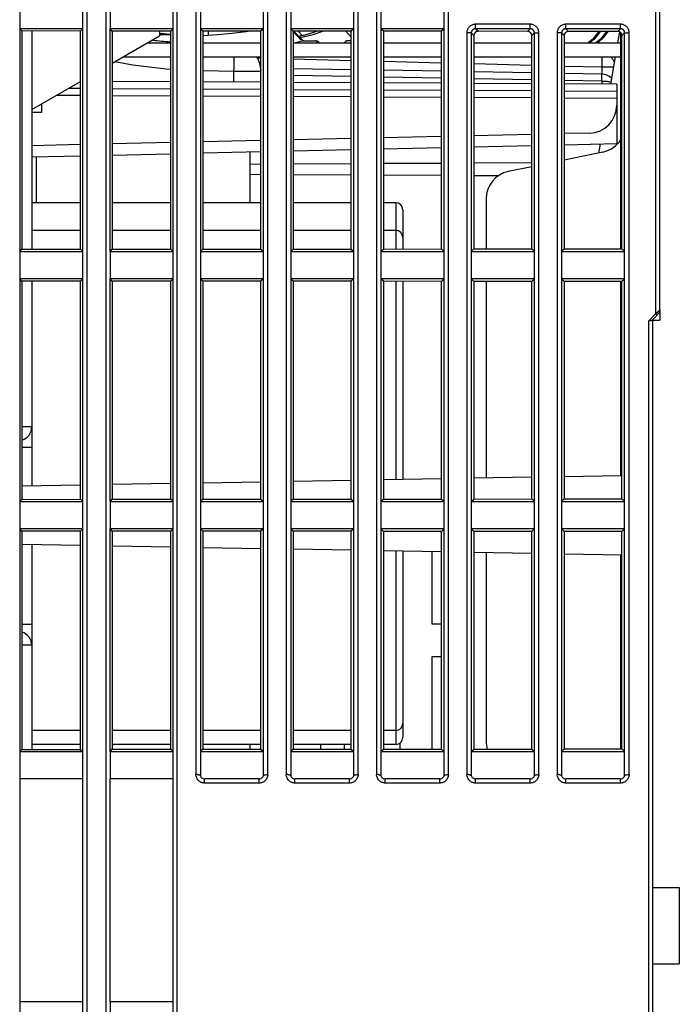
# Model space of a CAD drawing. Header units: millimetres. Extents: x -2013 to 423, y -990 to -169.
# Tile 17 of 50: x -399 to -352, y -819 to -748. Entities that reach past the tile are written whole.
import ezdxf

# ---------------------------------------------------------------- set-up
doc = ezdxf.new("R2010")
doc.units = ezdxf.units.MM
doc.header["$LTSCALE"] = 30.734
doc.layers.get('0').update_dxf_attribs({"linetype": 'CONTINUOUS'})
for name, color, linetype in [('02___PRT_ALL_AXES', 7, 'CONTINUOUS'), ('06___PRT_ALL_SURFS', 7, 'CONTINUOUS'), ('20_ALL_FEATURES', 7, 'CONTINUOUS'), ('ECAD_05010037', 7, 'CONTINUOUS'), ('ECAD_21040485', 7, 'CONTINUOUS')]:
    doc.layers.add(name, color=color, linetype=linetype)

msp = doc.modelspace()

# ---------------------------------------------------------------- linework, layer by layer
at = {"color": 7, "linetype": 'Continuous'}
for p, q in [((-353.414, -768.592), (-353.414, -664.244)), ((-393.282, -674.331), (-393.282, -856.426)), ((-388.145, -856.426), (-388.145, -674.331)), ((-386.809, -674.331), (-386.809, -802.057)), ((-381.619, -802.057), (-381.619, -674.331)), ((-380.309, -674.331), (-380.309, -802.057)), ((-375.119, -802.057), (-375.119, -674.331)), ((-373.809, -674.331), (-373.809, -802.057)), ((-368.619, -802.057), (-368.619, -674.331)), ((-386.481, -675.562), (-386.481, -802.127)), ((-381.946, -802.126), (-381.946, -675.562)), ((-379.981, -675.562), (-379.981, -802.127)), ((-375.446, -802.126), (-375.446, -675.562)), ((-373.481, -675.562), (-373.481, -802.127)), ((-368.946, -802.126), (-368.946, -675.562)), ((-399.481, -728.656), (-399.481, -820.093)), ((-394.946, -820.093), (-394.946, -728.656)), ((-394.619, -820.093), (-394.619, -728.656)), ((-353.714, -768.863), (-353.714, -735.763)), ((-392.982, -746.392), (-392.982, -748.357)), ((-388.445, -748.357), (-388.445, -746.392)), ((-399.322, -748.516), (-399.481, -748.357)), ((-394.946, -748.357), (-399.481, -748.357)), ((-394.946, -748.357), (-395.109, -748.52)), ((-392.983, -748.355), (-392.983, -764.394)), ((-392.817, -748.521), (-392.981, -748.357)), ((-388.446, -748.357), (-392.981, -748.357)), ((-388.446, -748.357), (-388.614, -748.525)), ((-388.444, -764.394), (-388.444, -748.355)), ((-386.312, -748.526), (-386.481, -748.357)), ((-381.946, -748.357), (-386.481, -748.357)), ((-381.946, -748.357), (-382.119, -748.529)), ((-379.807, -748.531), (-379.981, -748.357)), ((-375.446, -748.357), (-379.981, -748.357)), ((-375.446, -748.357), (-375.624, -748.534)), ((-373.302, -748.536), (-373.481, -748.357)), ((-368.946, -748.357), (-373.481, -748.357)), ((-368.946, -748.357), (-369.129, -748.539)), ((-366.682, -748.357), (-366.682, -748.03)), ((-362.745, -748.03), (-366.682, -748.03)), ((-366.498, -748.541), (-366.682, -748.357)), ((-362.745, -748.357), (-366.682, -748.357)), ((-362.745, -748.357), (-362.932, -748.544)), ((-362.745, -748.357), (-362.745, -748.03)), ((-360.182, -748.357), (-360.182, -748.03)), ((-356.245, -748.03), (-360.182, -748.03)), ((-360.182, -748.357), (-359.993, -748.546)), ((-356.245, -748.357), (-360.182, -748.357)), ((-356.437, -748.549), (-356.245, -748.357)), ((-356.245, -748.357), (-356.245, -748.03)), ((-399.322, -748.516), (-399.322, -764.233)), ((-395.109, -748.52), (-399.322, -748.516)), ((-398.614, -748.517), (-398.614, -764.232)), ((-395.109, -764.229), (-395.109, -748.52)), ((-392.817, -748.521), (-392.817, -764.228)), ((-388.614, -748.525), (-392.817, -748.521)), ((-392.817, -750.831), (-389.414, -748.875)), ((-389.403, -748.771), (-389.328, -748.779)), ((-389.402, -748.724), (-388.614, -748.786)), ((-388.614, -748.781), (-389.398, -748.708)), ((-389.328, -748.779), (-388.623, -748.803)), ((-388.614, -764.225), (-388.614, -748.525)), ((-386.312, -748.526), (-386.312, -764.223)), ((-382.119, -748.529), (-386.312, -748.526)), ((-386.306, -748.832), (-386.272, -748.831)), ((-385.914, -748.527), (-385.914, -748.812)), ((-382.119, -764.22), (-382.119, -748.529)), ((-379.807, -748.531), (-379.807, -764.218)), ((-375.624, -748.534), (-379.807, -748.531)), ((-379.807, -748.552), (-379.709, -748.66)), ((-379.402, -748.918), (-379.765, -748.531)), ((-379.149, -748.85), (-379.449, -748.532)), ((-379.363, -748.918), (-379.402, -748.918)), ((-379.363, -748.918), (-379.142, -749.154)), ((-379.142, -749.154), (-379.251, -749.154)), ((-376.019, -748.534), (-375.624, -748.956)), ((-375.718, -748.534), (-375.624, -748.635)), ((-375.624, -764.215), (-375.624, -748.534)), ((-373.302, -748.536), (-373.302, -764.213)), ((-369.129, -748.539), (-373.302, -748.536)), ((-369.129, -764.21), (-369.129, -748.539)), ((-367.309, -748.656), (-367.309, -802.057)), ((-366.981, -748.656), (-367.309, -748.656)), ((-366.981, -748.656), (-366.981, -802.127)), ((-366.981, -748.656), (-366.797, -748.84)), ((-366.797, -748.84), (-366.797, -764.208)), ((-362.932, -748.544), (-366.498, -748.541)), ((-362.446, -748.656), (-362.634, -748.843)), ((-362.634, -764.205), (-362.634, -748.843)), ((-362.446, -802.126), (-362.446, -748.656)), ((-362.446, -748.656), (-362.119, -748.656)), ((-362.119, -802.057), (-362.119, -748.656)), ((-360.809, -748.656), (-360.809, -802.057)), ((-360.481, -748.656), (-360.809, -748.656)), ((-360.481, -748.656), (-360.481, -802.127)), ((-360.481, -748.656), (-360.292, -748.845)), ((-360.292, -748.845), (-360.292, -764.203)), ((-356.437, -748.549), (-359.993, -748.546)), ((-356.317, -748.57), (-356.457, -749.375)), ((-356.214, -764.2), (-356.214, -748.653)), ((-355.946, -748.656), (-356.138, -748.848)), ((-356.138, -764.2), (-356.138, -748.848)), ((-355.946, -802.126), (-355.946, -748.656)), ((-355.946, -748.656), (-355.619, -748.656)), ((-355.619, -802.057), (-355.619, -748.656)), ((-390.283, -749.375), (-388.614, -749.375)), ((-386.312, -749.375), (-382.119, -749.375)), ((-379.807, -749.375), (-375.624, -749.375)), ((-379.738, -749.375), (-379.143, -749.217)), ((-379.087, -749.225), (-378.253, -749.225)), ((-378.089, -749.295), (-378.015, -749.375)), ((-378.089, -749.295), (-377.981, -749.295)), ((-377.981, -749.295), (-377.906, -749.375)), ((-375.624, -749.225), (-375.888, -749.225)), ((-373.302, -749.375), (-369.129, -749.375)), ((-366.797, -749.375), (-362.634, -749.375)), ((-360.292, -749.375), (-356.214, -749.375)), ((-357.79, -749.375), (-357.79, -749.275)), ((-392.022, -750.375), (-388.614, -750.375)), ((-386.312, -750.375), (-382.119, -750.375)), ((-382.119, -750.49), (-382.357, -750.483)), ((-379.807, -750.375), (-375.624, -750.375)), ((-375.624, -750.66), (-379.807, -750.55)), ((-373.302, -750.375), (-369.129, -750.375)), ((-366.797, -750.375), (-362.634, -750.375)), ((-360.292, -750.375), (-356.214, -750.375)), ((-356.63, -750.375), (-356.971, -752.34)), ((-375.624, -751.303), (-379.807, -751.23)), ((-369.129, -750.83), (-373.302, -750.72)), ((-362.634, -751), (-366.797, -750.891)), ((-357.596, -751.132), (-360.292, -751.061)), ((-357.591, -750.937), (-357.596, -751.132)), ((-357.596, -751.132), (-357.596, -751.618)), ((-356.78, -751.132), (-357.596, -751.132)), ((-384.061, -751.438), (-386.312, -751.379)), ((-384.061, -752.198), (-384.061, -751.438)), ((-382.119, -751.438), (-384.061, -751.438)), ((-375.624, -751.803), (-379.807, -751.73)), ((-369.129, -751.416), (-373.302, -751.343)), ((-369.129, -751.916), (-373.302, -751.844)), ((-362.634, -751.53), (-366.797, -751.457)), ((-362.634, -752.03), (-366.797, -751.957)), ((-357.596, -751.618), (-360.292, -751.571)), ((-357.588, -752.118), (-357.586, -751.988)), ((-357.586, -751.988), (-357.586, -751.868)), ((-398.614, -754.165), (-395.109, -752.149)), ((-395.955, -752.636), (-395.109, -752.64)), ((-388.614, -752.174), (-392.817, -752.152)), ((-392.817, -752.652), (-388.614, -752.674)), ((-382.119, -752.208), (-386.312, -752.186)), ((-386.312, -752.686), (-382.119, -752.708)), ((-375.624, -752.242), (-379.807, -752.22)), ((-379.807, -752.72), (-375.624, -752.742)), ((-369.129, -752.276), (-373.302, -752.254)), ((-362.634, -752.31), (-366.797, -752.288)), ((-357.588, -752.118), (-360.292, -752.071)), ((-356.514, -752.342), (-360.292, -752.322)), ((-357.588, -752.118), (-357.585, -752.19)), ((-356.514, -752.342), (-356.514, -753.865)), ((-396.816, -753.131), (-395.109, -753.14)), ((-392.817, -753.152), (-388.614, -753.174)), ((-386.312, -753.186), (-382.119, -753.208)), ((-379.807, -753.22), (-375.624, -753.242)), ((-373.302, -752.754), (-369.129, -752.776)), ((-373.302, -753.254), (-369.129, -753.276)), ((-366.797, -752.788), (-362.634, -752.81)), ((-366.797, -753.288), (-362.634, -753.31)), ((-360.292, -752.822), (-356.514, -752.842)), ((-360.292, -753.322), (-356.514, -753.342)), ((-356.514, -753.876), (-356.514, -756.62)), ((-375.624, -756.255), (-379.807, -756.35)), ((-369.129, -756.107), (-373.302, -756.202)), ((-362.634, -755.959), (-366.797, -756.054)), ((-358.468, -755.864), (-360.292, -755.906)), ((-395.109, -756.699), (-398.614, -756.779)), ((-388.614, -756.551), (-392.817, -756.647)), ((-382.119, -756.403), (-386.312, -756.499)), ((-373.302, -757.002), (-369.129, -756.907)), ((-366.797, -756.854), (-362.634, -756.759)), ((-360.292, -756.706), (-356.514, -756.62)), ((-357.718, -756.647), (-357.831, -757.297)), ((-398.614, -757.579), (-395.109, -757.499)), ((-398.291, -757.572), (-398.291, -760.88)), ((-392.817, -757.447), (-388.614, -757.351)), ((-386.312, -757.299), (-382.119, -757.203)), ((-382.914, -757.221), (-382.914, -760.88)), ((-379.807, -757.151), (-375.624, -757.055)), ((-357.51, -757.231), (-360.292, -757.804)), ((-382.119, -758.112), (-382.914, -758.116)), ((-375.624, -758.078), (-379.807, -758.1)), ((-369.129, -758.044), (-373.302, -758.066)), ((-362.634, -758.01), (-366.797, -758.032)), ((-362.634, -758.287), (-364.318, -758.634)), ((-382.914, -758.833), (-382.119, -758.837)), ((-379.807, -758.849), (-375.624, -758.871)), ((-373.302, -758.883), (-369.129, -758.905)), ((-366.797, -758.918), (-365.011, -758.927)), ((-365.914, -760.593), (-365.914, -764.207)), ((-399.481, -764.392), (-399.322, -764.233)), ((-399.481, -764.392), (-394.946, -764.392)), ((-399.322, -764.233), (-395.109, -764.229)), ((-395.109, -764.229), (-394.946, -764.392)), ((-392.982, -764.392), (-392.982, -766.357)), ((-392.981, -764.392), (-392.817, -764.228)), ((-392.981, -764.392), (-388.446, -764.392)), ((-392.817, -764.228), (-388.614, -764.225)), ((-388.614, -764.225), (-388.446, -764.392)), ((-388.445, -766.357), (-388.445, -764.392)), ((-386.481, -764.392), (-386.312, -764.223)), ((-386.481, -764.392), (-381.946, -764.392)), ((-386.312, -764.223), (-382.119, -764.22)), ((-382.119, -764.22), (-381.946, -764.392)), ((-379.981, -764.392), (-379.807, -764.218)), ((-379.981, -764.392), (-375.446, -764.392)), ((-379.807, -764.218), (-375.624, -764.215)), ((-375.624, -764.215), (-375.446, -764.392)), ((-373.481, -764.392), (-373.302, -764.213)), ((-373.481, -764.392), (-368.946, -764.392)), ((-373.302, -764.213), (-369.129, -764.21)), ((-369.129, -764.21), (-368.946, -764.392)), ((-366.797, -764.208), (-366.981, -764.392)), ((-366.981, -764.392), (-362.446, -764.392)), ((-366.797, -764.208), (-362.634, -764.205)), ((-362.446, -764.392), (-362.634, -764.205)), ((-360.292, -764.203), (-360.481, -764.392)), ((-360.481, -764.392), (-355.946, -764.392)), ((-360.292, -764.203), (-356.138, -764.2)), ((-355.946, -764.392), (-356.138, -764.2)), ((-399.322, -766.516), (-399.481, -766.357)), ((-394.946, -766.357), (-399.481, -766.357)), ((-399.322, -766.516), (-399.322, -782.233)), ((-395.109, -766.52), (-399.322, -766.516)), ((-398.614, -766.517), (-398.614, -781.273)), ((-394.946, -766.357), (-395.109, -766.52)), ((-395.109, -782.229), (-395.109, -766.52)), ((-392.983, -766.355), (-392.983, -782.394)), ((-392.817, -766.521), (-392.981, -766.357)), ((-388.446, -766.357), (-392.981, -766.357)), ((-392.817, -766.521), (-392.817, -782.228)), ((-388.614, -766.525), (-392.817, -766.521)), ((-388.446, -766.357), (-388.614, -766.525)), ((-388.614, -782.225), (-388.614, -766.525)), ((-388.444, -782.394), (-388.444, -766.355)), ((-386.312, -766.526), (-386.481, -766.357)), ((-381.946, -766.357), (-386.481, -766.357)), ((-386.312, -766.526), (-386.312, -782.223)), ((-382.119, -766.529), (-386.312, -766.526)), ((-381.946, -766.357), (-382.119, -766.529)), ((-382.119, -782.22), (-382.119, -766.529)), ((-379.807, -766.531), (-379.981, -766.357)), ((-375.446, -766.357), (-379.981, -766.357)), ((-379.807, -766.531), (-379.807, -782.218)), ((-375.624, -766.534), (-379.807, -766.531)), ((-375.446, -766.357), (-375.624, -766.534)), ((-375.624, -782.215), (-375.624, -766.534)), ((-373.302, -766.536), (-373.481, -766.357)), ((-368.946, -766.357), (-373.481, -766.357)), ((-373.302, -766.536), (-373.302, -782.213)), ((-369.129, -766.539), (-373.302, -766.536)), ((-368.946, -766.357), (-369.129, -766.539)), ((-369.129, -782.21), (-369.129, -766.539)), ((-362.446, -766.357), (-366.981, -766.357)), ((-366.797, -766.541), (-366.981, -766.357)), ((-366.797, -766.541), (-366.797, -782.208)), ((-362.634, -766.544), (-366.797, -766.541)), ((-365.914, -766.542), (-365.914, -780.703)), ((-362.446, -766.357), (-362.634, -766.544)), ((-362.634, -782.205), (-362.634, -766.544)), ((-355.946, -766.357), (-360.481, -766.357)), ((-360.292, -766.546), (-360.481, -766.357)), ((-360.292, -766.546), (-360.292, -782.203)), ((-356.138, -766.549), (-360.292, -766.546)), ((-356.214, -780.528), (-356.214, -766.549)), ((-355.946, -766.357), (-356.138, -766.549)), ((-356.138, -782.2), (-356.138, -766.549)), ((-353.714, -768.863), (-354.214, -769.386)), ((-353.607, -768.966), (-353.955, -769.33)), ((-353.632, -768.795), (-353.714, -768.863)), ((-353.607, -768.966), (-353.714, -768.863)), ((-353.428, -768.687), (-353.419, -768.646)), ((-354.175, -769.385), (-354.214, -769.386)), ((-354.214, -867.375), (-354.214, -769.386)), ((-353.914, -886.575), (-353.914, -769.337)), ((-398.614, -777.008), (-399.322, -777.008)), ((-398.614, -778.507), (-399.322, -778.507)), ((-388.614, -781.099), (-392.817, -781.172)), ((-382.119, -780.986), (-386.312, -781.059)), ((-375.624, -780.872), (-379.807, -780.945)), ((-369.129, -780.759), (-373.302, -780.832)), ((-362.634, -780.645), (-366.797, -780.718)), ((-356.138, -780.532), (-360.292, -780.605)), ((-395.109, -781.212), (-399.322, -781.286)), ((-399.481, -782.392), (-399.322, -782.233)), ((-399.481, -782.392), (-394.946, -782.392)), ((-399.322, -782.233), (-395.109, -782.229)), ((-395.109, -782.229), (-394.946, -782.392)), ((-392.982, -782.392), (-392.982, -784.357)), ((-392.981, -782.392), (-392.817, -782.228)), ((-392.981, -782.392), (-388.446, -782.392)), ((-392.817, -782.228), (-388.614, -782.225)), ((-388.614, -782.225), (-388.446, -782.392)), ((-388.445, -784.357), (-388.445, -782.392)), ((-386.481, -782.392), (-386.312, -782.223)), ((-386.481, -782.392), (-381.946, -782.392)), ((-386.312, -782.223), (-382.119, -782.22)), ((-382.119, -782.22), (-381.946, -782.392)), ((-379.981, -782.392), (-379.807, -782.218)), ((-379.981, -782.392), (-375.446, -782.392)), ((-379.807, -782.218), (-375.624, -782.215)), ((-375.624, -782.215), (-375.446, -782.392)), ((-373.481, -782.392), (-373.302, -782.213)), ((-373.481, -782.392), (-368.946, -782.392)), ((-373.302, -782.213), (-369.129, -782.21)), ((-369.129, -782.21), (-368.946, -782.392)), ((-366.981, -782.392), (-366.797, -782.208)), ((-366.981, -782.392), (-362.446, -782.392)), ((-366.797, -782.208), (-362.634, -782.205)), ((-362.634, -782.205), (-362.446, -782.392)), ((-360.481, -782.392), (-360.292, -782.203)), ((-360.481, -782.392), (-355.946, -782.392)), ((-360.292, -782.203), (-356.138, -782.2)), ((-356.138, -782.2), (-355.946, -782.392)), ((-399.322, -784.516), (-399.481, -784.357)), ((-394.946, -784.357), (-399.481, -784.357)), ((-399.322, -784.516), (-399.322, -800.233)), ((-395.109, -784.52), (-399.322, -784.516)), ((-394.946, -784.357), (-395.109, -784.52)), ((-395.109, -800.229), (-395.109, -784.52)), ((-392.983, -784.355), (-392.983, -800.394)), ((-392.817, -784.521), (-392.981, -784.357)), ((-388.446, -784.357), (-392.981, -784.357)), ((-392.817, -784.521), (-392.817, -800.228)), ((-388.614, -784.525), (-392.817, -784.521)), ((-388.446, -784.357), (-388.614, -784.525)), ((-388.614, -800.225), (-388.614, -784.525)), ((-388.444, -800.394), (-388.444, -784.355)), ((-386.312, -784.526), (-386.481, -784.357)), ((-381.946, -784.357), (-386.481, -784.357)), ((-386.312, -784.526), (-386.312, -800.223)), ((-382.119, -784.529), (-386.312, -784.526)), ((-381.946, -784.357), (-382.119, -784.529)), ((-382.119, -800.22), (-382.119, -784.529)), ((-379.807, -784.531), (-379.981, -784.357)), ((-375.446, -784.357), (-379.981, -784.357)), ((-379.807, -784.531), (-379.807, -800.218)), ((-375.624, -784.534), (-379.807, -784.531)), ((-375.446, -784.357), (-375.624, -784.534)), ((-375.624, -800.215), (-375.624, -784.534)), ((-373.302, -784.536), (-373.481, -784.357)), ((-368.946, -784.357), (-373.481, -784.357)), ((-373.302, -784.536), (-373.302, -800.213)), ((-369.129, -784.539), (-373.302, -784.536)), ((-368.946, -784.357), (-369.129, -784.539)), ((-369.129, -800.21), (-369.129, -784.539)), ((-362.446, -784.357), (-366.981, -784.357)), ((-366.797, -784.541), (-366.981, -784.357)), ((-366.797, -784.541), (-366.797, -800.208)), ((-362.634, -784.544), (-366.797, -784.541)), ((-362.446, -784.357), (-362.634, -784.544)), ((-362.634, -800.205), (-362.634, -784.544)), ((-355.946, -784.357), (-360.481, -784.357)), ((-360.292, -784.546), (-360.481, -784.357)), ((-360.292, -784.546), (-360.292, -800.203)), ((-356.138, -784.549), (-360.292, -784.546)), ((-355.946, -784.357), (-356.138, -784.549)), ((-356.138, -800.2), (-356.138, -784.549)), ((-399.322, -785.463), (-395.109, -785.537)), ((-398.614, -785.476), (-398.614, -800.232)), ((-392.817, -785.577), (-388.614, -785.65)), ((-386.312, -785.69), (-382.119, -785.764)), ((-379.807, -785.804), (-375.624, -785.877)), ((-373.302, -785.917), (-369.129, -785.99)), ((-369.799, -791.21), (-369.799, -785.979)), ((-366.797, -786.031), (-362.634, -786.104)), ((-365.914, -786.046), (-365.914, -799.638)), ((-360.292, -786.145), (-356.138, -786.217)), ((-356.214, -800.2), (-356.214, -786.221)), ((-398.614, -791.243), (-399.322, -791.243)), ((-369.129, -791.21), (-369.799, -791.21)), ((-398.614, -792.742), (-399.322, -792.742)), ((-369.799, -800.21), (-369.799, -793.539)), ((-369.799, -793.539), (-369.129, -793.539)), ((-399.481, -800.392), (-399.322, -800.233)), ((-399.322, -800.233), (-395.109, -800.229)), ((-395.109, -800.229), (-394.946, -800.392)), ((-392.981, -800.392), (-392.817, -800.228)), ((-392.817, -800.228), (-388.614, -800.225)), ((-388.614, -800.225), (-388.446, -800.392)), ((-386.481, -800.392), (-386.312, -800.223)), ((-386.312, -800.223), (-382.119, -800.22)), ((-382.914, -799.875), (-382.914, -800.22)), ((-382.119, -800.22), (-381.946, -800.392)), ((-379.981, -800.392), (-379.807, -800.218)), ((-379.807, -800.218), (-375.624, -800.215)), ((-377.805, -800.216), (-377.805, -799.875)), ((-376.123, -799.875), (-376.123, -800.215)), ((-375.624, -800.215), (-375.446, -800.392)), ((-373.481, -800.392), (-373.302, -800.213)), ((-373.302, -800.213), (-369.129, -800.21)), ((-372.126, -799.783), (-372.126, -800.212)), ((-369.129, -800.21), (-368.946, -800.392)), ((-366.981, -800.392), (-366.797, -800.208)), ((-366.797, -800.208), (-362.634, -800.205)), ((-362.634, -800.205), (-362.446, -800.392)), ((-360.481, -800.392), (-360.292, -800.203)), ((-360.292, -800.203), (-356.138, -800.2)), ((-356.138, -800.2), (-355.946, -800.392)), ((-399.481, -800.392), (-394.946, -800.392)), ((-392.982, -800.392), (-392.982, -802.357)), ((-392.981, -800.392), (-388.446, -800.392)), ((-388.445, -802.357), (-388.445, -800.392)), ((-386.481, -800.392), (-381.946, -800.392)), ((-379.981, -800.392), (-375.446, -800.392)), ((-373.481, -800.392), (-368.946, -800.392)), ((-366.981, -800.392), (-362.446, -800.392)), ((-360.481, -800.392), (-355.946, -800.392)), ((-399.481, -802.357), (-399.464, -802.375)), ((-394.946, -802.357), (-399.481, -802.357)), ((-394.946, -802.357), (-394.964, -802.375)), ((-392.983, -802.355), (-392.983, -818.394)), ((-392.983, -802.355), (-392.964, -802.375)), ((-388.446, -802.357), (-392.981, -802.357)), ((-388.446, -802.357), (-388.464, -802.375)), ((-388.444, -818.394), (-388.444, -802.355)), ((-386.798, -802.108), (-386.809, -802.057)), ((-386.24, -802.35), (-386.181, -802.357)), ((-386.181, -802.657), (-386.181, -802.357)), ((-382.247, -802.357), (-386.181, -802.357)), ((-382.247, -802.357), (-382.169, -802.345)), ((-382.247, -802.657), (-382.247, -802.357)), ((-381.969, -802.183), (-381.946, -802.126)), ((-381.932, -802.111), (-381.946, -802.126)), ((-380.298, -802.108), (-380.309, -802.057)), ((-379.74, -802.35), (-379.681, -802.357)), ((-379.681, -802.657), (-379.681, -802.357)), ((-375.747, -802.357), (-379.681, -802.357)), ((-375.747, -802.357), (-375.669, -802.345)), ((-375.747, -802.657), (-375.747, -802.357)), ((-375.469, -802.183), (-375.446, -802.126)), ((-375.432, -802.111), (-375.446, -802.126)), ((-373.798, -802.108), (-373.809, -802.057)), ((-373.24, -802.35), (-373.181, -802.357)), ((-373.181, -802.657), (-373.181, -802.357)), ((-369.247, -802.357), (-373.181, -802.357)), ((-369.247, -802.357), (-369.169, -802.345)), ((-369.247, -802.657), (-369.247, -802.357)), ((-368.969, -802.183), (-368.946, -802.126)), ((-368.932, -802.111), (-368.946, -802.126)), ((-367.298, -802.108), (-367.309, -802.057)), ((-366.74, -802.35), (-366.681, -802.357)), ((-366.681, -802.657), (-366.681, -802.357)), ((-362.747, -802.357), (-366.681, -802.357)), ((-362.747, -802.357), (-362.669, -802.345)), ((-362.747, -802.657), (-362.747, -802.357)), ((-362.469, -802.183), (-362.446, -802.126)), ((-362.432, -802.111), (-362.446, -802.126)), ((-360.798, -802.108), (-360.809, -802.057)), ((-360.24, -802.35), (-360.181, -802.357)), ((-356.247, -802.357), (-360.181, -802.357)), ((-360.181, -802.657), (-360.181, -802.357)), ((-356.247, -802.357), (-356.169, -802.345)), ((-356.247, -802.657), (-356.247, -802.357)), ((-355.969, -802.183), (-355.946, -802.126)), ((-355.932, -802.111), (-355.946, -802.126)), ((-382.247, -802.657), (-386.181, -802.657)), ((-375.747, -802.657), (-379.681, -802.657)), ((-369.247, -802.657), (-373.181, -802.657)), ((-362.747, -802.657), (-366.681, -802.657)), ((-356.247, -802.657), (-360.181, -802.657)), ((-399.481, -818.392), (-399.464, -818.375)), ((-399.481, -818.392), (-394.946, -818.392)), ((-394.946, -818.392), (-394.964, -818.375)), ((-392.982, -818.392), (-392.982, -820.357)), ((-392.981, -818.392), (-392.964, -818.375)), ((-392.981, -818.392), (-388.446, -818.392)), ((-388.444, -818.394), (-388.464, -818.375)), ((-388.445, -820.357), (-388.445, -818.392))]:
    msp.add_line(p, q, dxfattribs=at)
for points in [[(-366.682, -748.03), (-366.731, -748.031), (-366.782, -748.038), (-366.835, -748.048), (-366.889, -748.065), (-366.946, -748.088), (-367, -748.116), (-367.052, -748.15), (-367.098, -748.187), (-367.137, -748.225), (-367.171, -748.264), (-367.2, -748.303), (-367.225, -748.343), (-367.247, -748.385), (-367.266, -748.43), (-367.283, -748.478), (-367.296, -748.53), (-367.304, -748.59), (-367.309, -748.656)], [(-366.73, -748.36), (-366.756, -748.365), (-366.782, -748.373), (-366.809, -748.384), (-366.835, -748.397), (-366.86, -748.413), (-366.882, -748.431), (-366.901, -748.449), (-366.917, -748.468), (-366.93, -748.487), (-366.942, -748.506), (-366.953, -748.526), (-366.962, -748.547), (-366.969, -748.57), (-366.976, -748.596), (-366.98, -748.624), (-366.981, -748.656)], [(-366.682, -748.357), (-366.706, -748.358), (-366.73, -748.36)], [(-362.119, -748.656), (-362.12, -748.607), (-362.127, -748.556), (-362.138, -748.503), (-362.154, -748.449), (-362.177, -748.393), (-362.205, -748.338), (-362.239, -748.287), (-362.276, -748.24), (-362.314, -748.201), (-362.353, -748.167), (-362.392, -748.138), (-362.433, -748.113), (-362.474, -748.091), (-362.519, -748.072), (-362.567, -748.055), (-362.62, -748.042), (-362.679, -748.034), (-362.745, -748.03)], [(-362.45, -748.608), (-362.455, -748.582), (-362.462, -748.556), (-362.473, -748.529), (-362.487, -748.503), (-362.502, -748.479), (-362.52, -748.457), (-362.538, -748.438), (-362.557, -748.421), (-362.576, -748.408), (-362.595, -748.396), (-362.615, -748.385), (-362.636, -748.376), (-362.659, -748.369), (-362.685, -748.363), (-362.713, -748.358), (-362.745, -748.357)], [(-360.182, -748.03), (-360.231, -748.031), (-360.282, -748.038), (-360.335, -748.048), (-360.389, -748.065), (-360.446, -748.088), (-360.5, -748.116), (-360.552, -748.15), (-360.598, -748.187), (-360.637, -748.225), (-360.671, -748.264), (-360.7, -748.303), (-360.725, -748.343), (-360.747, -748.385), (-360.766, -748.43), (-360.783, -748.478), (-360.796, -748.53), (-360.804, -748.59), (-360.809, -748.656)], [(-360.23, -748.36), (-360.256, -748.365), (-360.282, -748.373), (-360.309, -748.384), (-360.335, -748.397), (-360.36, -748.413), (-360.382, -748.431), (-360.401, -748.449), (-360.417, -748.468), (-360.43, -748.487), (-360.442, -748.506), (-360.453, -748.526), (-360.462, -748.547), (-360.469, -748.57), (-360.476, -748.596), (-360.48, -748.624), (-360.481, -748.656)], [(-360.182, -748.357), (-360.206, -748.358), (-360.23, -748.36)], [(-355.619, -748.656), (-355.62, -748.607), (-355.627, -748.556), (-355.638, -748.503), (-355.654, -748.449), (-355.677, -748.393), (-355.705, -748.338), (-355.739, -748.287), (-355.776, -748.24), (-355.814, -748.201), (-355.853, -748.167), (-355.892, -748.138), (-355.933, -748.113), (-355.974, -748.091), (-356.019, -748.072), (-356.067, -748.055), (-356.12, -748.042), (-356.179, -748.034), (-356.245, -748.03)], [(-355.95, -748.608), (-355.955, -748.582), (-355.962, -748.556), (-355.973, -748.529), (-355.987, -748.503), (-356.002, -748.479), (-356.02, -748.457), (-356.038, -748.438), (-356.057, -748.421), (-356.076, -748.408), (-356.095, -748.396), (-356.115, -748.385), (-356.136, -748.376), (-356.159, -748.369), (-356.185, -748.363), (-356.213, -748.358), (-356.245, -748.357)], [(-386.272, -748.831), (-385.237, -748.775), (-384.205, -748.682), (-383.178, -748.552), (-383.032, -748.529)], [(-379.709, -748.66), (-379.611, -748.766), (-379.517, -748.868)], [(-379.517, -748.868), (-379.425, -748.967), (-379.336, -749.062), (-379.251, -749.154)], [(-379.149, -748.85), (-379.2, -748.865), (-379.246, -748.877), (-379.29, -748.889), (-379.328, -748.9), (-379.359, -748.908), (-379.382, -748.914), (-379.396, -748.917), (-379.402, -748.918)], [(-379.289, -748.997), (-378.357, -748.759), (-377.677, -748.533)], [(-379.149, -748.85), (-378.7, -748.72), (-378.252, -748.583), (-378.098, -748.533)], [(-379.142, -749.154), (-379.12, -749.174), (-379.095, -749.192), (-379.068, -749.206), (-379.039, -749.216), (-379.009, -749.222)], [(-362.446, -748.656), (-362.447, -748.632), (-362.45, -748.608)], [(-357.82, -748.548), (-357.989, -748.801), (-358.248, -749.096), (-358.543, -749.354), (-358.573, -749.375)], [(-357.712, -748.548), (-357.881, -748.801), (-358.139, -749.096), (-358.434, -749.354), (-358.465, -749.375)], [(-357.263, -748.548), (-357.276, -748.571), (-357.47, -748.845), (-357.694, -749.096), (-357.945, -749.32), (-358.022, -749.375)], [(-357.159, -748.549), (-357.327, -748.801), (-357.586, -749.096), (-357.881, -749.354), (-357.911, -749.375)], [(-355.946, -748.656), (-355.947, -748.632), (-355.95, -748.608)], [(-379.087, -749.225), (-379.102, -749.224), (-379.117, -749.223), (-379.13, -749.22), (-379.143, -749.217)], [(-378.089, -749.295), (-378.112, -749.275), (-378.137, -749.257), (-378.164, -749.243), (-378.193, -749.233), (-378.223, -749.227), (-378.253, -749.225)], [(-378.145, -749.225), (-378.114, -749.227), (-378.084, -749.233)], [(-378.084, -749.233), (-378.055, -749.243), (-378.028, -749.257), (-378.003, -749.275), (-377.981, -749.295)], [(-375.888, -749.225), (-375.931, -749.229), (-375.972, -749.241), (-376.011, -749.261), (-376.045, -749.288), (-376.073, -749.322), (-376.094, -749.36), (-376.099, -749.375)], [(-384.061, -751.438), (-384.054, -751.132), (-384.048, -750.83), (-384.043, -750.541), (-384.042, -750.375)], [(-357.583, -750.375), (-357.583, -750.425), (-357.585, -750.576), (-357.588, -750.749), (-357.591, -750.937)], [(-388.614, -751.288), (-388.931, -751.275), (-391.346, -750.987), (-392.637, -750.728)], [(-357.586, -751.868), (-357.587, -751.764), (-357.59, -751.685), (-357.593, -751.635), (-357.596, -751.618)], [(-357.588, -752.118), (-357.491, -752.12), (-357.399, -752.124), (-357.312, -752.13), (-357.231, -752.139)], [(-357.585, -752.19), (-357.584, -752.264), (-357.583, -752.336)], [(-357.231, -752.139), (-357.157, -752.15), (-357.088, -752.163), (-357.025, -752.178), (-356.969, -752.195)], [(-353.414, -768.592), (-353.424, -768.611), (-353.453, -768.641), (-353.498, -768.683), (-353.559, -768.736), (-353.632, -768.795)], [(-353.607, -768.966), (-353.597, -768.955), (-353.56, -768.912), (-353.525, -768.867), (-353.492, -768.821), (-353.466, -768.779), (-353.444, -768.735), (-353.428, -768.687)], [(-353.419, -768.646), (-353.415, -768.62), (-353.414, -768.592)], [(-353.955, -769.33), (-353.957, -769.332), (-353.967, -769.341), (-353.978, -769.348), (-353.99, -769.355), (-354.003, -769.361), (-354.017, -769.366), (-354.032, -769.37), (-354.048, -769.373), (-354.064, -769.376), (-354.082, -769.379), (-354.1, -769.38), (-354.118, -769.382), (-354.137, -769.383), (-354.156, -769.384), (-354.175, -769.385)], [(-386.5, -802.107), (-386.517, -802.1), (-386.537, -802.094), (-386.56, -802.088), (-386.585, -802.083), (-386.611, -802.075), (-386.637, -802.066), (-386.662, -802.058), (-386.688, -802.05), (-386.716, -802.048), (-386.744, -802.048), (-386.776, -802.051), (-386.809, -802.057)], [(-386.474, -802.581), (-386.525, -802.549), (-386.574, -802.511), (-386.622, -802.465), (-386.666, -802.413), (-386.705, -802.353), (-386.739, -802.29), (-386.764, -802.226), (-386.783, -802.164), (-386.798, -802.108)], [(-386.481, -802.127), (-386.488, -802.116), (-386.5, -802.107)], [(-386.481, -802.127), (-386.464, -802.169), (-386.442, -802.209), (-386.414, -802.247), (-386.381, -802.281), (-386.34, -802.312), (-386.293, -802.335), (-386.24, -802.35)], [(-381.619, -802.057), (-381.625, -802.085), (-381.631, -802.113), (-381.638, -802.141), (-381.645, -802.168), (-381.654, -802.197), (-381.663, -802.225), (-381.674, -802.254), (-381.686, -802.283), (-381.699, -802.311), (-381.713, -802.338), (-381.728, -802.364), (-381.745, -802.39), (-381.764, -802.416), (-381.784, -802.441), (-381.806, -802.466), (-381.83, -802.49), (-381.857, -802.514), (-381.887, -802.538), (-381.92, -802.56), (-381.956, -802.582), (-381.995, -802.602), (-382.039, -802.62), (-382.086, -802.635), (-382.136, -802.647), (-382.19, -802.654), (-382.247, -802.657)], [(-382.169, -802.345), (-382.102, -802.32), (-382.047, -802.282), (-382.003, -802.234), (-381.969, -802.183)], [(-381.677, -802.061), (-381.746, -802.07), (-381.809, -802.079), (-381.862, -802.088), (-381.904, -802.098), (-381.932, -802.111)], [(-381.619, -802.055), (-381.632, -802.061), (-381.647, -802.065), (-381.661, -802.065), (-381.677, -802.061)], [(-380.085, -802.083), (-380.111, -802.075), (-380.137, -802.066), (-380.163, -802.057), (-380.189, -802.05), (-380.216, -802.048), (-380.245, -802.048), (-380.276, -802.051), (-380.309, -802.057)], [(-379.974, -802.581), (-380.025, -802.549), (-380.074, -802.511), (-380.122, -802.465), (-380.166, -802.413), (-380.205, -802.353), (-380.239, -802.29), (-380.264, -802.226), (-380.283, -802.164), (-380.298, -802.108)], [(-380, -802.107), (-380.017, -802.1), (-380.037, -802.094), (-380.085, -802.083)], [(-379.981, -802.127), (-379.988, -802.116), (-380, -802.107)], [(-379.981, -802.127), (-379.964, -802.169), (-379.942, -802.209), (-379.914, -802.247), (-379.881, -802.281), (-379.84, -802.312), (-379.793, -802.335), (-379.74, -802.35)], [(-375.119, -802.057), (-375.125, -802.085), (-375.131, -802.113), (-375.138, -802.141), (-375.145, -802.168), (-375.154, -802.197), (-375.163, -802.225), (-375.174, -802.254), (-375.186, -802.283), (-375.199, -802.311), (-375.213, -802.338), (-375.228, -802.364), (-375.245, -802.39), (-375.264, -802.416), (-375.284, -802.441), (-375.306, -802.466), (-375.33, -802.49), (-375.357, -802.514), (-375.387, -802.538), (-375.42, -802.56), (-375.456, -802.582), (-375.495, -802.602), (-375.539, -802.62), (-375.586, -802.635), (-375.636, -802.647), (-375.69, -802.654), (-375.747, -802.657)], [(-375.669, -802.345), (-375.602, -802.32), (-375.547, -802.282), (-375.503, -802.234), (-375.469, -802.183)], [(-375.177, -802.061), (-375.246, -802.07), (-375.309, -802.079), (-375.362, -802.088), (-375.404, -802.098), (-375.432, -802.111)], [(-375.119, -802.055), (-375.132, -802.061), (-375.147, -802.065), (-375.161, -802.065), (-375.177, -802.061)], [(-373.585, -802.083), (-373.611, -802.075), (-373.637, -802.066), (-373.663, -802.057), (-373.689, -802.05), (-373.716, -802.048), (-373.745, -802.048), (-373.776, -802.051), (-373.809, -802.057)], [(-373.474, -802.581), (-373.525, -802.549), (-373.574, -802.511), (-373.622, -802.465), (-373.666, -802.413), (-373.705, -802.353), (-373.739, -802.29), (-373.764, -802.226), (-373.783, -802.164), (-373.798, -802.108)], [(-373.5, -802.107), (-373.517, -802.1), (-373.537, -802.094), (-373.585, -802.083)], [(-373.481, -802.127), (-373.488, -802.116), (-373.5, -802.107)], [(-373.481, -802.127), (-373.464, -802.169), (-373.442, -802.209), (-373.414, -802.247), (-373.381, -802.281), (-373.34, -802.312), (-373.293, -802.335), (-373.24, -802.35)], [(-368.619, -802.057), (-368.625, -802.085), (-368.631, -802.113), (-368.638, -802.141), (-368.645, -802.168), (-368.654, -802.197), (-368.663, -802.225), (-368.674, -802.254), (-368.686, -802.283), (-368.699, -802.311), (-368.713, -802.338), (-368.728, -802.364), (-368.745, -802.39), (-368.764, -802.416), (-368.784, -802.441), (-368.806, -802.466), (-368.83, -802.49), (-368.857, -802.514), (-368.887, -802.538), (-368.92, -802.56), (-368.956, -802.582), (-368.995, -802.602), (-369.039, -802.62), (-369.086, -802.635), (-369.136, -802.647), (-369.19, -802.654), (-369.247, -802.657)], [(-369.169, -802.345), (-369.102, -802.32), (-369.047, -802.282), (-369.003, -802.234), (-368.969, -802.183)], [(-368.677, -802.061), (-368.746, -802.07), (-368.809, -802.079), (-368.862, -802.088), (-368.904, -802.098), (-368.932, -802.111)], [(-368.619, -802.055), (-368.632, -802.061), (-368.647, -802.065), (-368.661, -802.065), (-368.677, -802.061)], [(-367.085, -802.083), (-367.111, -802.075), (-367.137, -802.066), (-367.163, -802.057), (-367.189, -802.05), (-367.216, -802.048), (-367.245, -802.048), (-367.276, -802.051), (-367.309, -802.057)], [(-366.974, -802.581), (-367.025, -802.549), (-367.074, -802.511), (-367.122, -802.465), (-367.166, -802.413), (-367.205, -802.353), (-367.239, -802.29), (-367.264, -802.226), (-367.283, -802.164), (-367.298, -802.108)], [(-367, -802.107), (-367.017, -802.1), (-367.037, -802.094), (-367.085, -802.083)], [(-366.981, -802.127), (-366.988, -802.116), (-367, -802.107)], [(-366.981, -802.127), (-366.964, -802.169), (-366.942, -802.209), (-366.914, -802.247), (-366.881, -802.281), (-366.84, -802.312), (-366.793, -802.335), (-366.74, -802.35)], [(-362.119, -802.057), (-362.125, -802.085), (-362.131, -802.113), (-362.138, -802.141), (-362.145, -802.168), (-362.154, -802.197), (-362.163, -802.225), (-362.174, -802.254), (-362.186, -802.283), (-362.199, -802.311), (-362.213, -802.338), (-362.228, -802.364), (-362.245, -802.39), (-362.264, -802.416), (-362.284, -802.441), (-362.306, -802.466), (-362.33, -802.49), (-362.357, -802.514), (-362.387, -802.538), (-362.42, -802.56), (-362.456, -802.582), (-362.495, -802.602), (-362.539, -802.62), (-362.586, -802.635), (-362.636, -802.647), (-362.69, -802.654), (-362.747, -802.657)], [(-362.669, -802.345), (-362.602, -802.32), (-362.547, -802.282), (-362.503, -802.234), (-362.469, -802.183)], [(-362.177, -802.061), (-362.246, -802.07), (-362.309, -802.079), (-362.362, -802.088), (-362.404, -802.098), (-362.432, -802.111)], [(-362.119, -802.055), (-362.132, -802.061), (-362.147, -802.065), (-362.161, -802.065), (-362.177, -802.061)], [(-360.586, -802.083), (-360.612, -802.074), (-360.638, -802.066), (-360.664, -802.057), (-360.691, -802.05), (-360.718, -802.048), (-360.746, -802.048), (-360.776, -802.051), (-360.809, -802.057)], [(-360.474, -802.581), (-360.525, -802.549), (-360.574, -802.511), (-360.622, -802.465), (-360.666, -802.413), (-360.705, -802.353), (-360.739, -802.29), (-360.764, -802.226), (-360.783, -802.164), (-360.798, -802.108)], [(-360.5, -802.107), (-360.517, -802.1), (-360.538, -802.094), (-360.586, -802.083)], [(-360.481, -802.127), (-360.488, -802.116), (-360.5, -802.107)], [(-360.481, -802.127), (-360.464, -802.169), (-360.442, -802.209), (-360.414, -802.247), (-360.381, -802.281), (-360.34, -802.312), (-360.293, -802.335), (-360.24, -802.35)], [(-355.619, -802.057), (-355.625, -802.085), (-355.631, -802.113), (-355.638, -802.141), (-355.645, -802.168), (-355.654, -802.197), (-355.663, -802.225), (-355.674, -802.254), (-355.686, -802.283), (-355.699, -802.311), (-355.713, -802.338), (-355.728, -802.364), (-355.745, -802.39), (-355.764, -802.416), (-355.784, -802.441), (-355.806, -802.466), (-355.83, -802.49), (-355.857, -802.514), (-355.887, -802.538), (-355.92, -802.56), (-355.956, -802.582), (-355.995, -802.602), (-356.039, -802.62), (-356.086, -802.635), (-356.136, -802.647), (-356.19, -802.654), (-356.247, -802.657)], [(-356.169, -802.345), (-356.102, -802.32), (-356.047, -802.282), (-356.003, -802.234), (-355.969, -802.183)], [(-355.677, -802.061), (-355.746, -802.07), (-355.809, -802.079), (-355.862, -802.088), (-355.904, -802.098), (-355.932, -802.111)], [(-355.619, -802.055), (-355.632, -802.061), (-355.647, -802.065), (-355.661, -802.065), (-355.677, -802.061)], [(-386.181, -802.657), (-386.228, -802.655), (-386.276, -802.649), (-386.324, -802.64), (-386.373, -802.626), (-386.423, -802.606), (-386.474, -802.581)], [(-379.681, -802.657), (-379.728, -802.655), (-379.776, -802.649), (-379.824, -802.64), (-379.873, -802.626), (-379.923, -802.606), (-379.974, -802.581)], [(-373.181, -802.657), (-373.228, -802.655), (-373.276, -802.649), (-373.324, -802.64), (-373.373, -802.626), (-373.423, -802.606), (-373.474, -802.581)], [(-366.681, -802.657), (-366.728, -802.655), (-366.776, -802.649), (-366.824, -802.64), (-366.873, -802.626), (-366.923, -802.606), (-366.974, -802.581)], [(-360.181, -802.657), (-360.228, -802.655), (-360.276, -802.649), (-360.324, -802.64), (-360.373, -802.626), (-360.423, -802.606), (-360.474, -802.581)]]:
    msp.add_lwpolyline(points, dxfattribs=at)
for centre, radius, start, end in [((-386.511, -720.375), 29, 263.28912, 265.76994), ((-384.114, -751.438), 2, 1.69292, 32.21495), ((-357.614, -751.132), 1, 22.94538, 49.54009), ((-357.614, -752.617), 1, 44.25453, 89), ((-358.514, -753.865), 2, 271.30492, 0), ((-357.914, -755.272), 2, 281.6503, 328.44345), ((-363.914, -760.593), 2, 101.6503, 180), ((-399.614, -777.008), 1, 287.03591, 360), ((-399.614, -792.742), 1, 0, 72.9665), ((-363.914, -799.638), 2, 180, 196.6098)]:
    msp.add_arc(centre, radius, start, end, dxfattribs=at)
for centre, major_axis, ratio, start_param, end_param in [((-366.496, -748.843), (0.223, -0.204), 0.991641, 2.31442, 3.87762), ((-362.934, -748.845), (0.201, 0.225), 0.993148, -0.837197, 0.726003), ((-359.991, -748.848), (0.223, -0.204), 0.991641, 2.31442, 3.87762), ((-356.439, -748.85), (0.201, 0.225), 0.993148, -0.837197, 0.726003)]:
    msp.add_ellipse(centre, major_axis=major_axis, ratio=ratio, start_param=start_param, end_param=end_param, dxfattribs=at)
at = {"layer": '02___PRT_ALL_AXES', "color": 7, "linetype": 'Continuous'}
for p, q in [((-397.914, -753.762), (-397.914, -754.375)), ((-397.914, -754.375), (-398.614, -754.375))]:
    msp.add_line(p, q, dxfattribs=at)
at = {"layer": '06___PRT_ALL_SURFS', "color": 7, "linetype": 'Continuous'}
for p in [(-353.414, -768.646), (-353.914, -769.337)]:
    msp.add_line(p, (-353.414, -769.337), dxfattribs=at)
at = {"layer": '20_ALL_FEATURES', "color": 7, "linetype": 'Continuous'}
msp.add_line((-389.414, -748.524), (-389.414, -748.875), dxfattribs=at)
at = {"layer": 'ECAD_05010037', "color": 7, "linetype": 'Continuous'}
for p, q in [((-395.109, -760.88), (-398.614, -760.88)), ((-388.614, -760.88), (-392.817, -760.88)), ((-382.119, -760.88), (-386.312, -760.88)), ((-375.624, -760.88), (-379.807, -760.88)), ((-372.414, -760.88), (-373.302, -760.88)), ((-372.414, -760.88), (-372.414, -764.212)), ((-371.914, -761.38), (-371.914, -764.212)), ((-395.109, -762.875), (-398.614, -762.875)), ((-388.614, -762.875), (-392.817, -762.875)), ((-382.119, -762.875), (-386.312, -762.875)), ((-375.624, -762.875), (-379.807, -762.875)), ((-372.414, -762.875), (-373.302, -762.875)), ((-372.414, -766.537), (-372.414, -780.816)), ((-371.914, -766.537), (-371.914, -780.807)), ((-372.414, -785.933), (-372.414, -799.875)), ((-371.914, -785.942), (-371.914, -799.375)), ((-395.109, -798.875), (-398.614, -798.875)), ((-388.614, -798.875), (-392.817, -798.875)), ((-382.119, -798.875), (-386.312, -798.875)), ((-375.624, -798.875), (-379.807, -798.875)), ((-372.414, -798.875), (-373.302, -798.875)), ((-395.109, -799.875), (-398.614, -799.875)), ((-388.614, -799.875), (-392.817, -799.875)), ((-382.119, -799.875), (-386.312, -799.875)), ((-375.624, -799.875), (-379.807, -799.875)), ((-372.414, -799.875), (-373.302, -799.875))]:
    msp.add_line(p, q, dxfattribs=at)
for centre, start, end in [((-372.414, -761.38), 0, 90), ((-372.414, -763.375), 0, 90), ((-372.414, -798.375), 270, 0), ((-372.414, -799.375), 270, 0)]:
    msp.add_arc(centre, 0.5, start, end, dxfattribs=at)
at = {"layer": 'ECAD_21040485', "color": 7, "linetype": 'Continuous'}
for p, q in [((-353.914, -810.175), (-352.014, -810.175)), ((-352.014, -810.175), (-352.014, -815.675)), ((-353.914, -815.675), (-352.014, -815.675))]:
    msp.add_line(p, q, dxfattribs=at)

doc.saveas('drawing.dxf')
